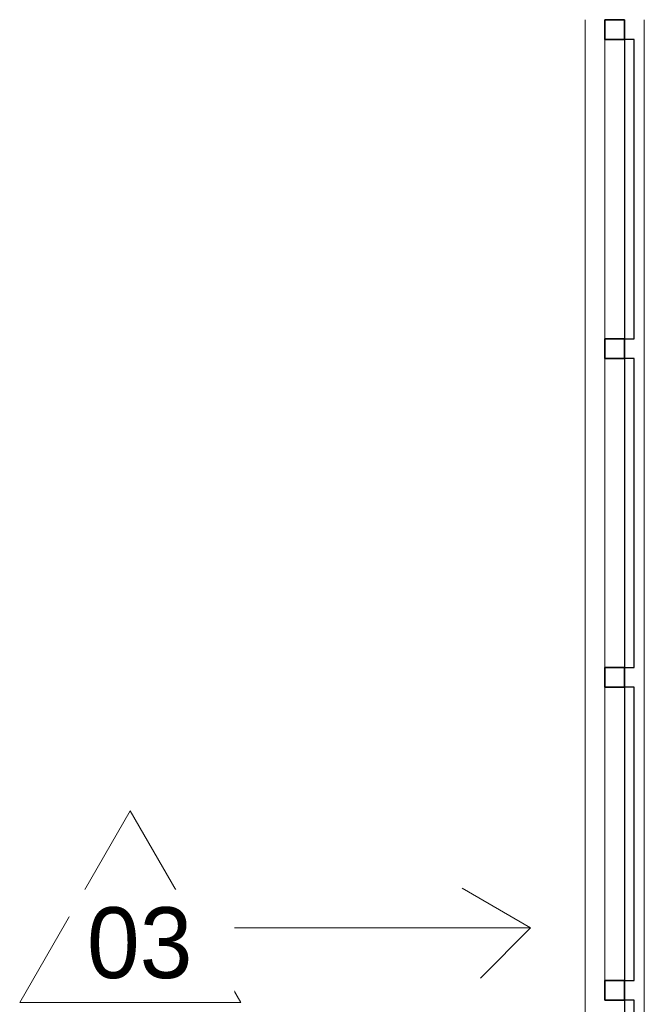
# Model space of a CAD drawing. Header units: metres. Extents: x -33 to 126, y -29 to 31.
# Tile 136 of 256: x -29.96 to -28.38, y 14.34 to 16.84. Entities that reach past the tile are written whole.
import ezdxf

# ---------------------------------------------------------------- set-up
doc = ezdxf.new("R2010")
doc.units = ezdxf.units.M
for name, color, linetype, lineweight in [('A-DETL-THIN', 151, 'Continuous', 18), ('A-GLAZ-CURT', 52, 'Continuous', 18), ('A-GLAZ-CWMG', 51, 'Continuous', 18), ('A-WALL', 113, 'Continuous', 18), ('G-ANNO-TEXT', 7, 'Continuous', 18)]:
    doc.layers.add(name, color=color, linetype=linetype, lineweight=lineweight)
doc.styles.add('Century Gothic_1', font='GOTHIC.TTF', dxfattribs={"height": 0.179639})

# ---------------------------------------------------------------- blocks, each defined once
blk = doc.blocks.new('Montante retangular - 50 x 150 mm-V29-2-PLANTA COM LAYOUT')
at = {"layer": 'A-GLAZ-CWMG', "lineweight": 35}
for p, q in [((0, 0.025), (-0.05, 0.025)), ((-0.05, 0.025), (-0.05, -0.025)), ((0, -0.025), (0, 0.025)), ((-0.05, -0.025), (0, -0.025))]:
    blk.add_line(p, q, dxfattribs=at)
blk = doc.blocks.new('Painel do sistema - Envidraçado-959715-2-PLANTA COM LAYOUT')
at = {"layer": 'A-GLAZ-CURT', "color": 10, "lineweight": 25}
for p, q in [((0.3792, 0.0495), (-0.3792, 0.0495)), ((-0.3792, 0.0495), (-0.3792, 0.0245)), ((0.3792, 0.0245), (0.3792, 0.0495)), ((-0.3792, 0.0245), (0.3792, 0.0245))]:
    blk.add_line(p, q, dxfattribs=at)
blk = doc.blocks.new('Painel do sistema - Envidraçado-959716-2-PLANTA COM LAYOUT')
at = {"layer": 'A-GLAZ-CURT', "color": 10, "lineweight": 25}
for p, q in [((0.3917, 0.0495), (-0.3917, 0.0495)), ((-0.3917, 0.0495), (-0.3917, 0.0245)), ((0.3917, 0.0245), (0.3917, 0.0495)), ((-0.3917, 0.0245), (0.3917, 0.0245))]:
    blk.add_line(p, q, dxfattribs=at)
blk = doc.blocks.new('Painel do sistema - Envidraçado-959717-2-PLANTA COM LAYOUT')
at = {"layer": 'A-GLAZ-CURT', "color": 10, "lineweight": 25}
for p, q in [((0.3717, 0.0495), (-0.3717, 0.0495)), ((-0.3717, 0.0495), (-0.3717, 0.0245)), ((0.3717, 0.0245), (0.3717, 0.0495)), ((-0.3717, 0.0245), (0.3717, 0.0245))]:
    blk.add_line(p, q, dxfattribs=at)
blk = doc.blocks.new('Painel do sistema - Envidraçado-959718-2-PLANTA COM LAYOUT')
at = {"layer": 'A-GLAZ-CURT', "color": 10, "lineweight": 25}
for p, q in [((0.4117, 0.0495), (-0.4117, 0.0495)), ((-0.4117, 0.0495), (-0.4117, 0.0245)), ((0.4117, 0.0245), (0.4117, 0.0495)), ((-0.4117, 0.0245), (0.4117, 0.0245))]:
    blk.add_line(p, q, dxfattribs=at)
blk = doc.blocks.new('Montante retangular - 50 x 150 mm-959368-2-PLANTA COM LAYOUT')
at = {"layer": 'A-GLAZ-CWMG', "color": 1}
blk.add_line((-28.4773, 16.0271), (-28.4773, 16.7854), dxfattribs=at)
blk = doc.blocks.new('Montante retangular - 50 x 150 mm-959369-2-PLANTA COM LAYOUT')
at = {"layer": 'A-GLAZ-CWMG', "color": 1}
blk.add_line((-28.4773, 15.5854), (-28.4773, 15.9771), dxfattribs=at)
blk = doc.blocks.new('Montante retangular - 50 x 150 mm-959370-2-PLANTA COM LAYOUT')
at = {"layer": 'A-GLAZ-CWMG', "color": 1}
blk.add_line((-28.4773, 15.1937), (-28.4773, 15.5854), dxfattribs=at)
blk = doc.blocks.new('Montante retangular - 50 x 150 mm-959371-2-PLANTA COM LAYOUT')
at = {"layer": 'A-GLAZ-CWMG', "color": 1}
blk.add_line((-28.4773, 14.4004), (-28.4773, 15.1437), dxfattribs=at)
blk = doc.blocks.new('Montante retangular - 50 x 150 mm-V30-2-PLANTA COM LAYOUT')
at = {"layer": 'A-GLAZ-CWMG', "lineweight": 35}
for p, q in [((-0.025, 0.025), (0.025, 0.025)), ((-0.025, -0.025), (-0.025, 0.025)), ((0.025, 0.025), (0.025, -0.025)), ((0.025, -0.025), (-0.025, -0.025))]:
    blk.add_line(p, q, dxfattribs=at)

msp = doc.modelspace()

# ---------------------------------------------------------------- linework, layer by layer
at = {"layer": 'A-DETL-THIN'}
for p, q in [((-29.6793, 14.8302), (-29.9593, 14.3452)), ((-29.6793, 14.8302), (-29.3993, 14.3452)), ((-28.6651, 14.5342), (-28.8384, 14.6342)), ((-29.5085, 14.5342), (-28.6651, 14.5342)), ((-28.6651, 14.5342), (-28.7924, 14.4069)), ((-29.3993, 14.3452), (-29.9593, 14.3452))]:
    msp.add_line(p, q, dxfattribs=at)
at = {"layer": 'A-WALL', "color": 7}
for p, q in [((-28.5273, 11.8354), (-28.5273, 16.8354)), ((-28.3773, 16.8354), (-28.3773, 11.8354))]:
    msp.add_line(p, q, dxfattribs=at)

# ---------------------------------------------------------------- block references
at = {"layer": 'A-GLAZ-CURT', "color": 1, "rotation": 269.9999999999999}
for name, p in [('Painel do sistema - Envidraçado-959715-2-PLANTA COM LAYOUT', (-28.4523, 16.4062)), ('Painel do sistema - Envidraçado-959716-2-PLANTA COM LAYOUT', (-28.4523, 15.5854)), ('Painel do sistema - Envidraçado-959717-2-PLANTA COM LAYOUT', (-28.4523, 14.7721)), ('Painel do sistema - Envidraçado-959718-2-PLANTA COM LAYOUT', (-28.4523, 13.9387))]:
    msp.add_blockref(name, p, dxfattribs=at)
at = {"layer": 'A-GLAZ-CWMG', "color": 1, "rotation": 89.9999999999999}
msp.add_blockref('Montante retangular - 50 x 150 mm-V29-2-PLANTA COM LAYOUT', (-28.4523, 16.8354), dxfattribs=at)
at = {"layer": 'A-GLAZ-CWMG', "color": 1}
for name in ['Montante retangular - 50 x 150 mm-959368-2-PLANTA COM LAYOUT', 'Montante retangular - 50 x 150 mm-959369-2-PLANTA COM LAYOUT', 'Montante retangular - 50 x 150 mm-959370-2-PLANTA COM LAYOUT', 'Montante retangular - 50 x 150 mm-959371-2-PLANTA COM LAYOUT']:
    msp.add_blockref(name, (0, 0), dxfattribs=at)
at = {"layer": 'A-GLAZ-CWMG', "color": 1, "extrusion": (0, 0, -1), "rotation": 270.0000000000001}
for p in [(28.4523, 16.0021), (28.4523, 15.1687), (28.4523, 14.3754)]:
    msp.add_blockref('Montante retangular - 50 x 150 mm-V30-2-PLANTA COM LAYOUT', p, dxfattribs=at)

# ---------------------------------------------------------------- next in the draw order: texts
at = {"layer": 'G-ANNO-TEXT', "lineweight": 9, "insert": (-29.789, 14.5863), "char_height": 0.17964, "width": 0.3285, "attachment_point": 1, "line_spacing_factor": 0.984117, "style": 'Century Gothic_1', "bg_fill": 3, "box_fill_scale": 1.25, "bg_fill_color": 0, "bg_fill_transparency": 0}
msp.add_mtext('03', dxfattribs=at)

doc.saveas('drawing.dxf')
